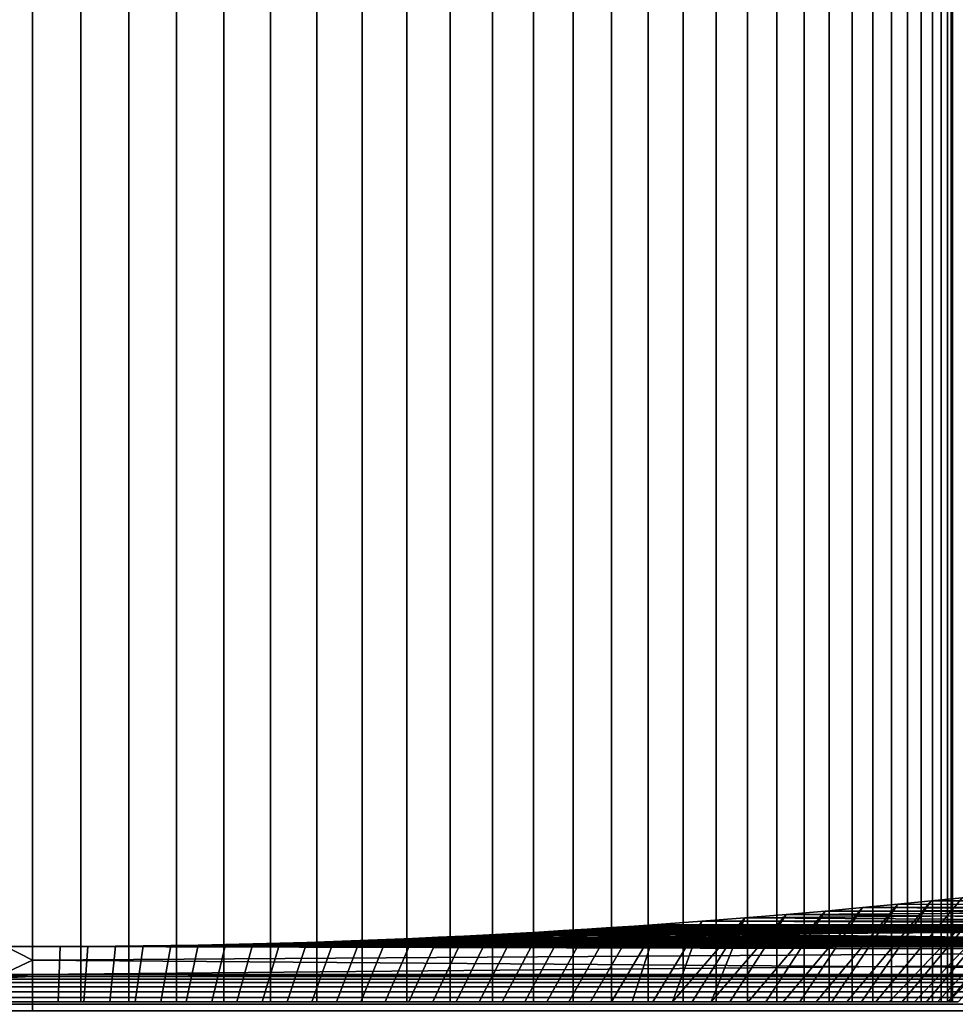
# Model space of a CAD drawing. Header units: metres. Extents: x -109 to 109, y -342 to 66.
# Tile 104 of 256: x -77 to -62, y -9 to 6. Entities that reach past the tile are written whole.
import ezdxf

# ---------------------------------------------------------------- set-up
doc = ezdxf.new("R2010")
doc.units = ezdxf.units.M
doc.layers.add('solid_K_24_62_16_000B91', color=7, linetype='CONTINUOUS')

msp = doc.modelspace()

# ---------------------------------------------------------------- linework, layer by layer
at = {"layer": 'solid_K_24_62_16_000B91'}
for points in [[(-76.5, 21, 14.5), (-77.258873, 21, 14.480128), (-77.258881, -9, 14.480126), (-76.5, -9, 14.499998)], [(-77.258873, 21, -14.480128), (-76.5, 21, -14.5), (-76.5, -9, -14.499998), (-77.258881, -9, -14.480126)], [(-75.741127, 21, 14.480128), (-76.5, 21, 14.5), (-76.5, -9, 14.499998), (-75.741119, -9, 14.480126)], [(-76.5, 21, -14.5), (-75.741127, 21, -14.480128), (-75.741119, -9, -14.480126), (-76.5, -9, -14.499998)], [(-74.984337, 21, 14.420568), (-75.741127, 21, 14.480128), (-75.741119, -9, 14.480126), (-74.984314, -9, 14.420564)], [(-75.741127, 21, -14.480128), (-74.984337, 21, -14.420568), (-74.984314, -9, -14.420564), (-75.741119, -9, -14.480126)], [(-74.231697, 21, 14.321481), (-74.984337, 21, 14.420568), (-74.984314, -9, 14.420564), (-74.231674, -9, 14.321476)], [(-74.984337, 21, -14.420568), (-74.231697, 21, -14.321481), (-74.231674, -9, -14.321476), (-74.984314, -9, -14.420564)], [(-73.485283, 21, 14.18314), (-74.231697, 21, 14.321481), (-74.231674, -9, 14.321476), (-73.485252, -9, 14.183134)], [(-74.231697, 21, -14.321481), (-73.485283, 21, -14.18314), (-73.485252, -9, -14.183134), (-74.231674, -9, -14.321476)], [(-72.747124, 21, 14.005924), (-73.485283, 21, 14.18314), (-73.485252, -9, 14.183134), (-72.747108, -9, 14.005919)], [(-73.485283, 21, -14.18314), (-72.747124, 21, -14.005924), (-72.747108, -9, -14.005919), (-73.485252, -9, -14.183134)], [(-72.019257, 21, 13.790319), (-72.747124, 21, 14.005924), (-72.747108, -9, 14.005919), (-72.019257, -9, 13.790319)], [(-72.747124, 21, -14.005924), (-72.019257, 21, -13.790319), (-72.019257, -9, -13.790319), (-72.747108, -9, -14.005919)], [(-71.303665, 21, 13.536916), (-72.019257, 21, 13.790319), (-72.019257, -9, 13.790319), (-71.30368, -9, 13.536922)], [(-72.019257, 21, -13.790319), (-71.303665, 21, -13.536916), (-71.30368, -9, -13.536922), (-72.019257, -9, -13.790319)], [(-70.602318, 21, 13.246409), (-71.303665, 21, 13.536916), (-71.30368, -9, 13.536922), (-70.602341, -9, 13.246419)], [(-71.303665, 21, -13.536916), (-70.602318, 21, -13.246409), (-70.602341, -9, -13.246419), (-71.30368, -9, -13.536922)], [(-69.917137, 21, 12.919595), (-70.602318, 21, 13.246409), (-70.602341, -9, 13.246419), (-69.91716, -9, 12.919605)], [(-70.602318, 21, -13.246409), (-69.917137, 21, -12.919595), (-69.91716, -9, -12.919605), (-70.602341, -9, -13.246419)], [(-69.25, 21, 12.557368), (-69.917137, 21, 12.919595), (-69.91716, -9, 12.919605), (-69.250015, -9, 12.557377)], [(-69.917137, 21, -12.919595), (-69.25, 21, -12.557368), (-69.250015, -9, -12.557377), (-69.91716, -9, -12.919605)], [(-68.602737, 21, 12.160724), (-69.25, 21, 12.557368), (-69.250015, -9, 12.557377), (-68.602745, -9, 12.160728)], [(-69.25, 21, -12.557368), (-68.602737, 21, -12.160724), (-68.602745, -9, -12.160728), (-69.250015, -9, -12.557377)], [(-67.977112, 21, 11.730746), (-68.602737, 21, 12.160724), (-68.602745, -9, 12.160728), (-67.977112, -9, 11.730745)], [(-68.602737, 21, -12.160724), (-67.977112, 21, -11.730746), (-67.977112, -9, -11.730745), (-68.602745, -9, -12.160728)], [(-67.374855, 21, 11.268617), (-67.977112, 21, 11.730746), (-67.977112, -9, 11.730745), (-67.374847, -9, 11.268608)], [(-67.977112, 21, -11.730746), (-67.374855, 21, -11.268617), (-67.374847, -9, -11.268608), (-67.977112, -9, -11.730745)], [(-66.797607, 21, 10.7756), (-67.374855, 21, 11.268617), (-67.374847, -9, 11.268608), (-66.797592, -9, 10.775585)], [(-67.374855, 21, -11.268617), (-66.797607, 21, -10.7756), (-66.797592, -9, -10.775585), (-67.374847, -9, -11.268608)], [(-66.246948, 21, 10.253048), (-66.797607, 21, 10.7756), (-66.797592, -9, 10.775585), (-66.246933, -9, 10.25303)], [(-66.797607, 21, -10.7756), (-66.246948, 21, -10.253048), (-66.246933, -9, -10.25303), (-66.797592, -9, -10.775585)], [(-65.724403, 21, 9.702394), (-66.246948, 21, 10.253048), (-66.246933, -9, 10.25303), (-65.72438, -9, 9.702374)], [(-66.246948, 21, -10.253048), (-65.724403, 21, -9.702394), (-65.72438, -9, -9.702374), (-66.246933, -9, -10.25303)], [(-65.231384, 21, 9.125146), (-65.724403, 21, 9.702394), (-65.72438, -9, 9.702374), (-65.231369, -9, 9.125132)], [(-65.724403, 21, -9.702394), (-65.231384, 21, -9.125146), (-65.231369, -9, -9.125132), (-65.72438, -9, -9.702374)], [(-64.769257, 21, 8.522886), (-65.231384, 21, 9.125146), (-65.231369, -9, 9.125132), (-64.769257, -9, 8.522886)], [(-65.231384, 21, -9.125146), (-64.769257, 21, -8.522886), (-64.769257, -9, -8.522886), (-65.231369, -9, -9.125132)], [(-64.339279, 21, 7.897266), (-64.769257, 21, 8.522886), (-64.769257, -9, 8.522886), (-64.339287, -9, 7.897281)], [(-64.769257, 21, -8.522886), (-64.339279, 21, -7.897266), (-64.339287, -9, -7.897281), (-64.769257, -9, -8.522886)], [(-63.942631, 21, 7.25), (-64.339279, 21, 7.897266), (-64.339287, -9, 7.897281), (-63.942646, -9, 7.250021)], [(-64.339279, 21, -7.897266), (-63.942631, 21, -7.25), (-63.942646, -9, -7.250021), (-64.339287, -9, -7.897281)], [(-63.580406, 21, 6.582862), (-63.942631, 21, 7.25), (-63.942646, -9, 7.250021), (-63.580418, -9, 6.582885)], [(-63.942631, 21, -7.25), (-63.580406, 21, -6.582862), (-63.580418, -9, -6.582885), (-63.942646, -9, -7.250021)], [(-63.25359, 21, 5.897681), (-63.580406, 21, 6.582862), (-63.580418, -9, 6.582885), (-63.253601, -9, 5.897699)], [(-63.580406, 21, -6.582862), (-63.25359, 21, -5.897681), (-63.253601, -9, -5.897699), (-63.580418, -9, -6.582885)], [(-62.963085, 21, 5.196335), (-63.25359, 21, 5.897681), (-63.253601, -9, 5.897699), (-62.963089, -9, 5.196345)], [(-63.25359, 21, -5.897681), (-62.963085, 21, -5.196335), (-62.963089, -9, -5.196345), (-63.253601, -9, -5.897699)], [(-62.709679, 21, 4.480746), (-62.963085, 21, 5.196335), (-62.963089, -9, 5.196345), (-62.709682, -9, 4.480746)], [(-62.963085, 21, -5.196335), (-62.709679, 21, -4.480746), (-62.709682, -9, -4.480746), (-62.963089, -9, -5.196345)], [(-62.494076, 21, 3.752876), (-62.709679, 21, 4.480746), (-62.709682, -9, 4.480746), (-62.494076, -9, 3.752865)], [(-62.709679, 21, -4.480746), (-62.494076, 21, -3.752876), (-62.494076, -9, -3.752865), (-62.709682, -9, -4.480746)], [(-62.31686, 21, 3.014719), (-62.494076, 21, 3.752876), (-62.494076, -9, 3.752865), (-62.316856, -9, 3.014699)], [(-62.494076, 21, -3.752876), (-62.31686, 21, -3.014719), (-62.316856, -9, -3.014699), (-62.494076, -9, -3.752865)], [(-62.17852, 21, 2.2683), (-62.31686, 21, 3.014719), (-62.316856, -9, 3.014699), (-62.178516, -9, 2.268274)], [(-62.31686, 21, -3.014719), (-62.17852, 21, -2.2683), (-62.178516, -9, -2.268274), (-62.316856, -9, -3.014699)], [(-62.079433, 21, 1.515663), (-62.17852, 21, 2.2683), (-62.178516, -9, 2.268274), (-62.07943, -9, 1.515638)], [(-62.17852, 21, -2.2683), (-62.079433, 21, -1.515663), (-62.07943, -9, -1.515638), (-62.178516, -9, -2.268274)], [(-62.019871, 21, 0.758871), (-62.079433, 21, 1.515663), (-62.07943, -9, 1.515638), (-62.019871, -9, 0.758854)], [(-62.079433, 21, -1.515663), (-62.019871, 21, -0.758871), (-62.019871, -9, -0.758854), (-62.07943, -9, -1.515638)], [(-62, 21), (-62.019871, 21, 0.758871), (-62.019871, -9, 0.758854), (-62, -9)], [(-62.019871, 21, -0.758871), (-62, 21), (-62, -9), (-62.019871, -9, -0.758854)], [(-36.842461, -7.666908, -21), (-29.357708, -3.907586, -21), (-29.265255, -4.54852, -21), (-76.5, -29.377958, -21)], [(-29.265255, -4.54852, -21), (-29.158825, -5.187215, -21), (-76.5, -29.377958, -21)], [(-29.158825, -5.187215, -21), (-29.038427, -5.823567, -21), (-76.5, -29.377958, -21)], [(-29.038427, -5.823567, -21), (-28.904202, -6.456891, -21), (-76.5, -29.377958, -21)], [(-28.904202, -6.456891, -21), (-28.756165, -7.087121, -21), (-76.5, -29.377958, -21)], [(-28.756165, -7.087121, -21), (-28.594442, -7.713766, -21), (-76.5, -29.377958, -21)], [(-62.597843, -9, 7.402195), (-62.793007, -9, 7.75763), (-61.392025, -7.309068, 8.714081), (-60.971924, -7.263161, 8.041667)], [(-62.793007, -9, -7.75763), (-62.597843, -9, -7.402195), (-60.971928, -7.263161, -8.041669), (-61.392025, -7.309068, -8.714083)], [(-62.411819, -9, 7.041701), (-62.597843, -9, 7.402195), (-60.971924, -7.263161, 8.041667)], [(-62.597843, -9, -7.402195), (-62.411819, -9, -7.041701), (-60.971928, -7.263161, -8.041669)], [(-62.235168, -9, 6.676607), (-62.411819, -9, 7.041701), (-60.971924, -7.263161, 8.041667), (-60.587502, -7.220078, 7.35463)], [(-62.411819, -9, -7.041701), (-62.235168, -9, -6.676607), (-60.587505, -7.220078, -7.354636), (-60.971928, -7.263161, -8.041669)], [(-62.235168, -9, 6.676607), (-60.587502, -7.220078, 7.35463), (-60.239437, -7.180183, 6.655269), (-62.068012, -9, 6.307155)], [(-62.235168, -9, -6.676607), (-62.068012, -9, -6.307155), (-60.587505, -7.220078, -7.354636)], [(-61.910435, -9, 5.933548), (-62.068012, -9, 6.307155), (-60.239437, -7.180183, 6.655269)], [(-61.910435, -9, -5.933548), (-60.239441, -7.180184, -6.655278), (-60.587505, -7.220078, -7.354636), (-62.068012, -9, -6.307155)], [(-63.663303, -9, 9.125881), (-63.902489, -9, 9.453315), (-62.859718, -7.45978, 10.625178), (-62.336128, -7.407743, 10.006927)], [(-63.902489, -9, -9.453315), (-63.663303, -9, -9.125881), (-62.336128, -7.407743, -10.006928), (-62.859718, -7.45978, -10.62518)], [(-63.432602, -9, 8.792361), (-63.663303, -9, 9.125881), (-62.336128, -7.407743, 10.006927)], [(-63.663303, -9, -9.125881), (-63.432602, -9, -8.792361), (-62.336128, -7.407743, -10.006928)], [(-63.210537, -9, 8.452962), (-63.432602, -9, 8.792361), (-62.336128, -7.407743, 10.006927), (-61.846806, -7.357378, 9.369484)], [(-63.210537, -9, -8.452962), (-61.846809, -7.357378, -9.36949), (-62.336128, -7.407743, -10.006928), (-63.432602, -9, -8.792361)], [(-62.997257, -9, 8.107924), (-63.210537, -9, 8.452962), (-61.846806, -7.357378, 9.369484), (-61.392025, -7.309068, 8.714081)], [(-63.210537, -9, -8.452962), (-62.997257, -9, -8.107924), (-61.392025, -7.309068, -8.714083), (-61.846809, -7.357378, -9.36949)], [(-62.793007, -9, 7.75763), (-62.997257, -9, 8.107924), (-61.392025, -7.309068, 8.714081)], [(-62.997257, -9, -8.107924), (-62.793007, -9, -7.75763), (-61.392025, -7.309068, -8.714083)], [(-62.336128, -7.407743, 10.006927), (-62.859718, -7.45978, 10.625178), (-47.08646, -7.506122, 11.146745), (-47.123734, -7.323876, 8.920127)], [(-62.859718, -7.45978, -10.62518), (-62.336128, -7.407743, -10.006928), (-47.085674, -7.508632, -11.17429)], [(-61.846806, -7.357378, 9.369484), (-62.336128, -7.407743, 10.006927), (-47.123734, -7.323876, 8.920127)], [(-61.846809, -7.357378, -9.36949), (-47.107189, -7.390892, -9.798294), (-47.085674, -7.508632, -11.17429), (-62.336128, -7.407743, -10.006928)], [(-65.272652, -7.67467, 12.865209), (-65.949547, -7.727564, 13.358567), (-47.060532, -7.728809, 13.369964), (-47.086037, -7.508873, 11.176939)], [(-65.220619, -9, 10.992635), (-65.507362, -9, 11.279381), (-64.623451, -7.620892, 12.343176), (-64.004089, -7.566811, 11.794667)], [(-65.507362, -9, -11.279381), (-65.220619, -9, -10.992635), (-64.004089, -7.566811, -11.79467), (-64.623459, -7.620893, -12.343177)], [(-64.623451, -7.620892, 12.343176), (-65.272652, -7.67467, 12.865209), (-47.086037, -7.508873, 11.176939)], [(-64.941269, -9, 10.698517), (-65.220619, -9, 10.992635), (-64.004089, -7.566811, 11.794667)], [(-65.220619, -9, -10.992635), (-64.941269, -9, -10.698517), (-64.004089, -7.566811, -11.79467)], [(-64.669685, -9, 10.397408), (-64.941269, -9, 10.698517), (-64.004089, -7.566811, 11.794667), (-63.416164, -7.512973, 11.221779)], [(-64.941269, -9, -10.698517), (-64.669685, -9, -10.397408), (-63.416168, -7.512974, -11.221782), (-64.004089, -7.566811, -11.79467)], [(-64.405876, -9, 10.089337), (-64.669685, -9, 10.397408), (-63.416164, -7.512973, 11.221779)], [(-64.669685, -9, -10.397408), (-64.405876, -9, -10.089337), (-63.416168, -7.512974, -11.221782)], [(-64.004089, -7.566811, -11.79467), (-47.071968, -7.611345, -12.248151), (-47.055191, -7.796433, -13.974559), (-64.623459, -7.620893, -12.343177)], [(-64.004089, -7.566811, 11.794667), (-64.623451, -7.620892, 12.343176), (-47.086037, -7.508873, 11.176939)], [(-64.150124, -9, 9.774611), (-64.405876, -9, 10.089337), (-63.416164, -7.512973, 11.221779), (-62.859718, -7.45978, 10.625178)], [(-64.405876, -9, -10.089337), (-64.150124, -9, -9.774611), (-62.859718, -7.45978, -10.62518), (-63.416168, -7.512974, -11.221782)], [(-63.902489, -9, 9.453315), (-64.150124, -9, 9.774611), (-62.859718, -7.45978, 10.625178)], [(-64.150124, -9, -9.774611), (-63.902489, -9, -9.453315), (-62.859718, -7.45978, -10.62518)], [(-63.416164, -7.512973, 11.221779), (-64.004089, -7.566811, 11.794667), (-47.086037, -7.508873, 11.176939)], [(-64.004089, -7.566811, -11.79467), (-63.416168, -7.512974, -11.221782), (-47.071968, -7.611345, -12.248151)], [(-62.859718, -7.45978, -10.62518), (-47.085674, -7.508632, -11.17429), (-47.071968, -7.611345, -12.248151), (-63.416168, -7.512974, -11.221782)], [(-62.859718, -7.45978, 10.625178), (-63.416164, -7.512973, 11.221779), (-47.086037, -7.508873, 11.176939), (-47.08646, -7.506122, 11.146745)], [(-37.70723, -8.10821, -21), (-36.842461, -7.666908, -21), (-76.5, -29.377958, -21)], [(-28.594442, -7.713766, -21), (-28.41905, -8.336782, -21), (-76.5, -29.377958, -21)], [(-66.725388, -9, 12.349874), (-67.046684, -9, 12.597512), (-66.653328, -7.77911, 13.822231), (-65.949547, -7.727564, 13.358567)], [(-66.725388, -9, -12.349874), (-65.949554, -7.727564, -13.358572), (-66.653328, -7.77911, -13.822233), (-67.046684, -9, -12.597512)], [(-66.41066, -9, 12.094121), (-66.725388, -9, 12.349874), (-65.949547, -7.727564, 13.358567), (-65.272652, -7.67467, 12.865209)], [(-66.725388, -9, -12.349874), (-66.41066, -9, -12.094121), (-65.949554, -7.727564, -13.358572)], [(-66.653328, -7.77911, -13.822233), (-65.949554, -7.727564, -13.358572), (-47.055191, -7.796433, -13.974559)], [(-65.949547, -7.727564, 13.358567), (-66.653328, -7.77911, 13.822231), (-47.055351, -7.796646, 13.976414), (-47.060532, -7.728809, 13.369964)], [(-66.102592, -9, 11.830317), (-66.41066, -9, 12.094121), (-65.272652, -7.67467, 12.865209)], [(-66.102592, -9, -11.830317), (-65.272659, -7.67467, -12.865211), (-65.949554, -7.727564, -13.358572), (-66.41066, -9, -12.094121)], [(-65.801483, -9, 11.558728), (-66.102592, -9, 11.830317), (-65.272652, -7.67467, 12.865209), (-64.623451, -7.620892, 12.343176)], [(-66.102592, -9, -11.830317), (-65.801483, -9, -11.558728), (-65.272659, -7.67467, -12.865211)], [(-65.949554, -7.727564, -13.358572), (-65.272659, -7.67467, -12.865211), (-47.055191, -7.796433, -13.974559)], [(-65.507362, -9, 11.279381), (-65.801483, -9, 11.558728), (-64.623451, -7.620892, 12.343176)], [(-65.507362, -9, -11.279381), (-64.623459, -7.620893, -12.343177), (-65.272659, -7.67467, -12.865211), (-65.801483, -9, -11.558728)], [(-65.272659, -7.67467, -12.865211), (-64.623459, -7.620893, -12.343177), (-47.055191, -7.796433, -13.974559)], [(-69.702179, -7.96164, 15.350526), (-70.105721, -7.980815, 15.50221), (-47.045418, -7.992024, 15.59018), (-47.055351, -7.796646, 13.976414)], [(-69.302986, -7.941521, 15.189724), (-69.702179, -7.96164, 15.350526), (-47.055351, -7.796646, 13.976414)], [(-69.458298, -9, 14.08818), (-68.908501, -7.92052, 15.020005), (-68.519196, -7.898702, 14.841598), (-69.097809, -9, 13.902158)], [(-69.458298, -9, -14.08818), (-69.097809, -9, -13.902158), (-68.519196, -7.898702, -14.841599), (-68.908501, -7.92052, -15.020006)], [(-68.908501, -7.92052, 15.020005), (-69.302986, -7.941521, 15.189724), (-47.055351, -7.796646, 13.976414)], [(-69.097809, -9, 13.902158), (-68.519196, -7.898702, 14.841598), (-68.135048, -7.876111, 14.654545), (-68.742371, -9, 13.706994)], [(-69.097809, -9, -13.902158), (-68.742371, -9, -13.706994), (-68.135048, -7.876111, -14.654548), (-68.519196, -7.898702, -14.841599)], [(-68.519196, -7.898702, 14.841598), (-68.908501, -7.92052, 15.020005), (-47.055351, -7.796646, 13.976414)], [(-68.908501, -7.92052, -15.020006), (-68.519196, -7.898702, -14.841599), (-47.041367, -8.149115, -16.773842)], [(-68.742371, -9, 13.706994), (-68.135048, -7.876111, 14.654545), (-67.756111, -7.852793, 14.458901), (-68.392075, -9, 13.502743)], [(-68.742371, -9, -13.706994), (-68.392075, -9, -13.502743), (-67.756111, -7.852793, -14.458902), (-68.135048, -7.876111, -14.654548)], [(-68.135048, -7.876111, 14.654545), (-68.519196, -7.898702, 14.841598), (-47.055351, -7.796646, 13.976414)], [(-68.135048, -7.876111, -14.654548), (-47.050167, -7.880901, -14.69441), (-47.041367, -8.149115, -16.773842), (-68.519196, -7.898702, -14.841599)], [(-68.392075, -9, 13.502743), (-67.756111, -7.852793, 14.458901), (-67.382683, -7.828813, 14.254861), (-68.047035, -9, 13.289462)], [(-68.392075, -9, -13.502743), (-68.047035, -9, -13.289462), (-67.382683, -7.828813, -14.254862), (-67.756111, -7.852793, -14.458902)], [(-67.756111, -7.852793, 14.458901), (-68.135048, -7.876111, 14.654545), (-47.055351, -7.796646, 13.976414)], [(-68.135048, -7.876111, -14.654548), (-67.756111, -7.852793, -14.458902), (-47.050167, -7.880901, -14.69441)], [(-68.047035, -9, 13.289462), (-67.382683, -7.828813, 14.254861), (-67.014969, -7.804227, 14.042544), (-67.707642, -9, 13.067398)], [(-68.047035, -9, -13.289462), (-67.707642, -9, -13.067398), (-67.014969, -7.804227, -14.042546), (-67.382683, -7.828813, -14.254862)], [(-67.382683, -7.828813, 14.254861), (-67.756111, -7.852793, 14.458901), (-47.055351, -7.796646, 13.976414)], [(-67.756111, -7.852793, -14.458902), (-67.382683, -7.828813, -14.254862), (-47.050167, -7.880901, -14.69441)], [(-67.707642, -9, 13.067398), (-67.014969, -7.804227, 14.042544), (-66.653328, -7.77911, 13.822231), (-67.374115, -9, 12.836697)], [(-67.707642, -9, -13.067398), (-67.374115, -9, -12.836697), (-66.653328, -7.77911, -13.822233), (-67.014969, -7.804227, -14.042546)], [(-67.014969, -7.804227, 14.042544), (-67.382683, -7.828813, 14.254861), (-47.055351, -7.796646, 13.976414)], [(-67.382683, -7.828813, -14.254862), (-67.014969, -7.804227, -14.042546), (-47.050167, -7.880901, -14.69441)], [(-67.046684, -9, 12.597512), (-67.374115, -9, 12.836697), (-66.653328, -7.77911, 13.822231)], [(-67.374115, -9, -12.836697), (-67.046684, -9, -12.597512), (-66.653328, -7.77911, -13.822233)], [(-66.653328, -7.77911, -13.822233), (-47.055191, -7.796433, -13.974559), (-47.050167, -7.880901, -14.69441), (-67.014969, -7.804227, -14.042546)], [(-66.653328, -7.77911, 13.822231), (-67.014969, -7.804227, 14.042544), (-47.055351, -7.796646, 13.976414)], [(-75.191048, -8.122086, 16.576305), (-75.62709, -8.125521, 16.601547), (-47.041363, -8.149252, 16.774839), (-47.045418, -7.992024, 15.59018)], [(-74.755806, -8.11729, 16.541006), (-75.191048, -8.122086, 16.576305), (-47.045418, -7.992024, 15.59018)], [(-74.321838, -8.111145, 16.495665), (-74.755806, -8.11729, 16.541006), (-47.045418, -7.992024, 15.59018)], [(-73.889359, -8.10367, 16.440342), (-74.321838, -8.111145, 16.495665), (-47.045418, -7.992024, 15.59018)], [(-73.45874, -8.094888, 16.37509), (-73.889359, -8.10367, 16.440342), (-47.045418, -7.992024, 15.59018)], [(-73.030037, -8.084815, 16.299931), (-73.45874, -8.094888, 16.37509), (-47.045418, -7.992024, 15.59018)], [(-72.603271, -8.073472, 16.214865), (-73.030037, -8.084815, 16.299931), (-47.045418, -7.992024, 15.59018)], [(-72.882423, -9, 15.328916), (-72.603271, -8.073472, 16.214865), (-72.178947, -8.060895, 16.12001), (-72.488991, -9, 15.2307)], [(-72.882423, -9, -15.328916), (-72.488991, -9, -15.2307), (-72.178947, -8.060895, -16.12001), (-72.603271, -8.073472, -16.214865)], [(-72.178947, -8.060895, 16.12001), (-72.603271, -8.073472, 16.214865), (-47.045418, -7.992024, 15.59018)], [(-72.603271, -8.073472, -16.214865), (-72.178947, -8.060895, -16.12001), (-47.041367, -8.149115, -16.773842)], [(-72.488991, -9, 15.2307), (-72.178947, -8.060895, 16.12001), (-71.757469, -8.047117, 16.015446), (-72.098022, -9, 15.122334)], [(-72.488991, -9, -15.2307), (-72.098022, -9, -15.122334), (-71.757469, -8.047117, -16.015446), (-72.178947, -8.060895, -16.12001)], [(-71.757469, -8.047117, 16.015446), (-72.178947, -8.060895, 16.12001), (-47.045418, -7.992024, 15.59018)], [(-72.178947, -8.060895, -16.12001), (-71.757469, -8.047117, -16.015446), (-47.041367, -8.149115, -16.773842)], [(-72.098022, -9, 15.122334), (-71.757469, -8.047117, 16.015446), (-71.339142, -8.032181, 15.901291), (-71.710175, -9, 15.004003)], [(-72.098022, -9, -15.122334), (-71.710175, -9, -15.004003), (-71.339149, -8.032181, -15.901292), (-71.757469, -8.047117, -16.015446)], [(-71.339142, -8.032181, 15.901291), (-71.757469, -8.047117, 16.015446), (-47.045418, -7.992024, 15.59018)], [(-71.757469, -8.047117, -16.015446), (-71.339149, -8.032181, -15.901292), (-47.041367, -8.149115, -16.773842)], [(-71.710175, -9, 15.004003), (-71.339142, -8.032181, 15.901291), (-70.924416, -8.016129, 15.777687), (-71.325485, -9, 14.875714)], [(-71.710175, -9, -15.004003), (-71.325485, -9, -14.875714), (-70.924423, -8.016129, -15.777688), (-71.339149, -8.032181, -15.901292)], [(-71.339149, -8.032181, -15.901292), (-70.924423, -8.016129, -15.777688), (-47.041367, -8.149115, -16.773842)], [(-70.924416, -8.016129, 15.777687), (-71.339142, -8.032181, 15.901291), (-47.045418, -7.992024, 15.59018)], [(-71.325485, -9, 14.875714), (-70.924416, -8.016129, 15.777687), (-70.513283, -7.998997, 15.644657), (-70.944206, -9, 14.737555)], [(-71.325485, -9, -14.875714), (-70.944206, -9, -14.737555), (-70.513283, -7.998997, -15.644658), (-70.924423, -8.016129, -15.777688)], [(-70.944206, -9, 14.737555), (-70.513283, -7.998997, 15.644657), (-70.105721, -7.980815, 15.50221), (-70.566452, -9, 14.589567)], [(-70.944206, -9, -14.737555), (-70.566452, -9, -14.589567), (-70.105721, -7.980815, -15.502211), (-70.513283, -7.998997, -15.644658)], [(-70.924423, -8.016129, -15.777688), (-70.513283, -7.998997, -15.644658), (-47.041367, -8.149115, -16.773842)], [(-70.513283, -7.998997, 15.644657), (-70.924416, -8.016129, 15.777687), (-47.045418, -7.992024, 15.59018)], [(-70.566452, -9, 14.589567), (-70.105721, -7.980815, 15.50221), (-69.702179, -7.96164, 15.350526), (-70.192848, -9, 14.43199)], [(-70.566452, -9, -14.589567), (-70.192848, -9, -14.43199), (-69.702179, -7.96164, -15.350527), (-70.105721, -7.980815, -15.502211)], [(-70.513283, -7.998997, -15.644658), (-70.105721, -7.980815, -15.502211), (-47.041367, -8.149115, -16.773842)], [(-70.105721, -7.980815, 15.50221), (-70.513283, -7.998997, 15.644657), (-47.045418, -7.992024, 15.59018)], [(-70.192848, -9, 14.43199), (-69.702179, -7.96164, 15.350526), (-69.302986, -7.941521, 15.189724), (-69.823395, -9, 14.264832)], [(-70.192848, -9, -14.43199), (-69.823395, -9, -14.264832), (-69.302986, -7.941521, -15.189724), (-69.702179, -7.96164, -15.350527)], [(-70.105721, -7.980815, -15.502211), (-69.702179, -7.96164, -15.350527), (-47.041367, -8.149115, -16.773842)], [(-69.823395, -9, 14.264832), (-69.302986, -7.941521, 15.189724), (-68.908501, -7.92052, 15.020005), (-69.458298, -9, 14.08818)], [(-69.823395, -9, -14.264832), (-69.458298, -9, -14.08818), (-68.908501, -7.92052, -15.020006), (-69.302986, -7.941521, -15.189724)], [(-69.702179, -7.96164, -15.350527), (-69.302986, -7.941521, -15.189724), (-47.041367, -8.149115, -16.773842)], [(-69.302986, -7.941521, -15.189724), (-68.908501, -7.92052, -15.020006), (-47.041367, -8.149115, -16.773842)], [(-76.921074, -8.128272, -16.616394), (-76.5, -8.128272, -16.621729), (-76.5, -8.338655, -18.097437), (-76.980286, -8.566907, -19.564592)], [(-76.980286, -8.566907, 19.564592), (-76.5, -8.566907, 19.570486), (-76.5, -8.338655, 18.097437), (-76.921074, -8.128272, 16.616394)], [(-76.905632, -9, -15.744775), (-76.5, -9, -15.75), (-76.5, -8.128272, -16.621729), (-76.921074, -8.128272, -16.616394)], [(-76.921074, -8.128272, 16.616394), (-76.5, -8.338655, 18.097437), (-76.5, -8.128272, 16.621729)], [(-76.5, -9, 15.75), (-76.905632, -9, 15.744775), (-76.921074, -8.128272, 16.616394), (-76.5, -8.128272, 16.621729)], [(-38.589794, -8.50975, -21), (-37.70723, -8.10821, -21), (-76.5, -29.377958, -21)], [(-76.063347, -8.127584, -16.616682), (-47.041367, -8.149115, -16.773842), (-47.040661, -8.199555, -17.136269), (-76.5, -8.128272, -16.621729)], [(-76.5, -9, -15.75), (-76.094368, -9, -15.744775), (-76.063347, -8.127584, -16.616682), (-76.5, -8.128272, -16.621729)], [(-76.063347, -8.127584, 16.616682), (-76.5, -8.128272, 16.621729), (-76.5, -8.338655, 18.097437), (-47.041363, -8.149252, 16.774839)], [(-76.094368, -9, 15.744775), (-76.5, -9, 15.75), (-76.5, -8.128272, 16.621729), (-76.063347, -8.127584, 16.616682)], [(-47.042538, -8.566907, -19.570486), (-76.5, -8.338655, -18.097437), (-76.5, -8.128272, -16.621729), (-47.040661, -8.199555, -17.136269)], [(-76.5, -8.566907, 19.570486), (-47.04007, -8.295759, 17.806681), (-47.041363, -8.149252, 16.774839), (-76.5, -8.338655, 18.097437)], [(-76.094368, -9, 15.744775), (-76.063347, -8.127584, 16.616682), (-75.62709, -8.125521, 16.601547), (-75.689232, -9, 15.729118)], [(-76.094368, -9, -15.744775), (-75.689232, -9, -15.729118), (-75.62709, -8.125521, -16.601547), (-76.063347, -8.127584, -16.616682)], [(-76.063347, -8.127584, -16.616682), (-75.62709, -8.125521, -16.601547), (-47.041367, -8.149115, -16.773842)], [(-75.62709, -8.125521, 16.601547), (-76.063347, -8.127584, 16.616682), (-47.041363, -8.149252, 16.774839)], [(-75.689232, -9, 15.729118), (-75.62709, -8.125521, 16.601547), (-75.191048, -8.122086, 16.576305), (-75.284454, -9, 15.70302)], [(-75.689232, -9, -15.729118), (-75.284454, -9, -15.70302), (-75.191048, -8.122086, -16.576305), (-75.62709, -8.125521, -16.601547)], [(-75.62709, -8.125521, -16.601547), (-75.191048, -8.122086, -16.576305), (-47.041367, -8.149115, -16.773842)], [(-75.284454, -9, 15.70302), (-75.191048, -8.122086, 16.576305), (-74.755806, -8.11729, 16.541006), (-74.880554, -9, 15.666522)], [(-75.284454, -9, -15.70302), (-74.880554, -9, -15.666522), (-74.755806, -8.11729, -16.541006), (-75.191048, -8.122086, -16.576305)], [(-75.191048, -8.122086, -16.576305), (-74.755806, -8.11729, -16.541006), (-47.041367, -8.149115, -16.773842)], [(-74.880554, -9, 15.666522), (-74.755806, -8.11729, 16.541006), (-74.321838, -8.111145, 16.495665), (-74.477722, -9, 15.619631)], [(-74.880554, -9, -15.666522), (-74.477722, -9, -15.619631), (-74.321838, -8.111145, -16.495665), (-74.755806, -8.11729, -16.541006)], [(-74.755806, -8.11729, -16.541006), (-74.321838, -8.111145, -16.495665), (-47.041367, -8.149115, -16.773842)], [(-74.477722, -9, 15.619631), (-74.321838, -8.111145, 16.495665), (-73.889359, -8.10367, 16.440342), (-74.076279, -9, 15.562391)], [(-74.477722, -9, -15.619631), (-74.076279, -9, -15.562391), (-73.889359, -8.10367, -16.440342), (-74.321838, -8.111145, -16.495665)], [(-74.321838, -8.111145, -16.495665), (-73.889359, -8.10367, -16.440342), (-47.041367, -8.149115, -16.773842)], [(-74.076279, -9, 15.562391), (-73.889359, -8.10367, 16.440342), (-73.45874, -8.094888, 16.37509), (-73.67627, -9, 15.494803)], [(-74.076279, -9, -15.562391), (-73.67627, -9, -15.494803), (-73.45874, -8.094888, -16.37509), (-73.889359, -8.10367, -16.440342)], [(-73.889359, -8.10367, -16.440342), (-73.45874, -8.094888, -16.37509), (-47.041367, -8.149115, -16.773842)], [(-73.67627, -9, 15.494803), (-73.45874, -8.094888, 16.37509), (-73.030037, -8.084815, 16.299931), (-73.27829, -9, 15.416973)], [(-73.67627, -9, -15.494803), (-73.27829, -9, -15.416973), (-73.030037, -8.084815, -16.299931), (-73.45874, -8.094888, -16.37509)], [(-73.45874, -8.094888, -16.37509), (-73.030037, -8.084815, -16.299931), (-47.041367, -8.149115, -16.773842)], [(-73.27829, -9, 15.416973), (-73.030037, -8.084815, 16.299931), (-72.603271, -8.073472, 16.214865), (-72.882423, -9, 15.328916)], [(-73.27829, -9, -15.416973), (-72.882423, -9, -15.328916), (-72.603271, -8.073472, -16.214865), (-73.030037, -8.084815, -16.299931)], [(-73.030037, -8.084815, -16.299931), (-72.603271, -8.073472, -16.214865), (-47.041367, -8.149115, -16.773842)], [(-76.980286, -8.566907, -19.564592), (-76.5, -8.338655, -18.097437), (-76.5, -8.566907, -19.570486)], [(-76.5, -8.566907, 19.570486), (-61.771374, -8.566907, 19.570486), (-47.04007, -8.295759, 17.806681)], [(-28.41905, -8.336782, -21), (-28.230089, -8.955794, -21), (-76.5, -29.377958, -21)], [(-47.042538, -8.566907, -19.570486), (-76.5, -8.566907, -19.570486), (-76.5, -8.338655, -18.097437)], [(-39.488209, -8.870771, -21), (-38.589794, -8.50975, -21), (-76.5, -29.377958, -21)], [(-76.5, -8.695292, -19.998302), (-77.451561, -8.695292, -19.975651), (-77.444923, -8.639763, -19.836443), (-76.5, -8.639763, -19.858936)], [(-77.451561, -8.695292, 19.975651), (-76.5, -8.695292, 19.998302), (-76.5, -8.639763, 19.858936), (-77.444923, -8.639763, 19.836443)], [(-77.438087, -8.596738, -19.692888), (-76.5, -8.596738, -19.715218), (-76.5, -8.597252, -19.717253), (-77.444923, -8.639763, -19.836443)], [(-77.444923, -8.639763, 19.836443), (-76.5, -8.639763, 19.858936), (-76.5, -8.597252, 19.717253), (-77.438087, -8.596738, 19.692888)], [(-77.444923, -8.639763, -19.836443), (-76.5, -8.597252, -19.717253), (-76.5, -8.639763, -19.858936)], [(-76.5, -8.596738, -19.715218), (-77.438087, -8.596738, -19.692888), (-76.980286, -8.566907, -19.564592), (-76.5, -8.566907, -19.570486)], [(-76.5, -8.597252, 19.717253), (-76.5, -8.596738, 19.715218), (-76.980286, -8.566907, 19.564592), (-77.438087, -8.596738, 19.692888)], [(-76.5, -8.596738, 19.715218), (-76.5, -8.566907, 19.570486), (-76.980286, -8.566907, 19.564592)], [(-76.5, -8.596738, -19.715218), (-76.5, -8.566907, -19.570486), (-47.042538, -8.566907, -19.570486), (-47.042538, -8.596852, -19.715673)], [(-76.5, -8.596738, 19.715218), (-47.042751, -8.566908, 19.570494), (-61.771374, -8.566907, 19.570486)], [(-76.5, -8.596738, 19.715218), (-61.771374, -8.566907, 19.570486), (-76.5, -8.566907, 19.570486)], [(-47.042751, -8.597254, 19.71726), (-47.042751, -8.566908, 19.570494), (-76.5, -8.596738, 19.715218), (-76.5, -8.597252, 19.717253)], [(-76.5, -8.597252, -19.717253), (-76.5, -8.596738, -19.715218), (-47.042538, -8.596852, -19.715673)], [(-76.5, -8.639763, -19.858936), (-76.5, -8.597252, -19.717253), (-47.042538, -8.596852, -19.715673), (-47.042538, -8.639382, -19.857843)], [(-47.042751, -8.640408, 19.860785), (-47.042751, -8.597254, 19.71726), (-76.5, -8.597252, 19.717253), (-76.5, -8.639763, 19.858936)], [(-76.5, -8.639763, -19.858936), (-47.042538, -8.639382, -19.857843), (-47.042538, -8.640405, -19.860777)], [(-76.5, -8.695292, -19.998302), (-76.5, -8.639763, -19.858936), (-47.042538, -8.640405, -19.860777), (-47.042538, -8.694149, -19.995762)], [(-47.042751, -8.696034, 19.999949), (-47.042751, -8.640408, 19.860785), (-76.5, -8.639763, 19.858936), (-76.5, -8.695292, 19.998302)], [(-77.463997, -8.842033, -20.236731), (-76.5, -8.842033, -20.259678), (-76.5, -8.932103, -20.37965), (-77.469704, -8.932103, -20.356567)], [(-77.469704, -8.932103, 20.356567), (-76.5, -8.932103, 20.37965), (-76.5, -8.842033, 20.259678), (-77.463997, -8.842033, 20.236731)], [(-76.5, -8.842033, -20.259678), (-77.463997, -8.842033, -20.236731), (-77.457932, -8.76289, -20.109428), (-76.5, -8.76289, -20.132231)], [(-77.463997, -8.842033, 20.236731), (-76.5, -8.842033, 20.259678), (-76.5, -8.76289, 20.132231), (-77.457932, -8.76289, 20.109428)], [(-76.5, -8.76289, -20.132231), (-77.457932, -8.76289, -20.109428), (-77.451561, -8.695292, -19.975651), (-76.5, -8.695292, -19.998302)], [(-77.457932, -8.76289, 20.109428), (-76.5, -8.76289, 20.132231), (-76.5, -8.695292, 19.998302), (-77.451561, -8.695292, 19.975651)], [(-76.5, -8.695292, -19.998302), (-47.042538, -8.694149, -19.995762), (-47.042538, -8.696031, -19.999941)], [(-76.5, -8.76289, -20.132231), (-76.5, -8.695292, -19.998302), (-47.042538, -8.696031, -19.999941), (-47.042538, -8.760734, -20.128378)], [(-47.042751, -8.763701, 20.133675), (-47.042751, -8.696034, 19.999949), (-76.5, -8.695292, 19.998302), (-76.5, -8.76289, 20.132231)], [(-76.5, -8.76289, -20.132231), (-47.042538, -8.760734, -20.128378), (-47.042538, -8.763698, -20.133667)], [(-76.5, -8.842033, -20.259678), (-76.5, -8.76289, -20.132231), (-47.042538, -8.763698, -20.133667), (-47.042538, -8.838631, -20.254683)], [(-47.042751, -8.842884, 20.260921), (-47.042751, -8.763701, 20.133675), (-76.5, -8.76289, 20.132231), (-76.5, -8.842033, 20.259678)], [(-76.5, -8.842033, -20.259678), (-47.042538, -8.838631, -20.254683), (-47.042538, -8.842879, -20.260914)], [(-76.5, -8.932103, -20.37965), (-76.5, -8.842033, -20.259678), (-47.042538, -8.842879, -20.260914), (-47.042538, -8.927245, -20.373714)], [(-47.042751, -8.932966, 20.380699), (-47.042751, -8.842884, 20.260921), (-76.5, -8.842033, 20.259678), (-76.5, -8.932103, 20.37965)], [(-77.469704, -8.932103, -20.356567), (-76.5, -8.932103, -20.37965), (-76.5, -9.0324, -20.491215), (-77.475014, -9.0324, -20.468006)], [(-77.475014, -9.0324, 20.468006), (-76.5, -9.0324, 20.491215), (-76.5, -8.932103, 20.37965), (-77.469704, -8.932103, 20.356567)], [(-76.5, -9, 14.499998), (-77.258881, -9, 14.480126), (-76.905632, -9, 15.744775), (-76.5, -9, 15.75)], [(-77.258881, -9, -14.480126), (-76.5, -9, -14.499998), (-76.5, -9, -15.75), (-76.905632, -9, -15.744775)], [(-40.40097, -9.19071, -21), (-39.488209, -8.870771, -21), (-76.5, -29.377958, -21)], [(-76.5, -8.932103, -20.37965), (-47.042538, -8.927245, -20.373714), (-47.042538, -8.93296, -20.380692)], [(-76.5, -9.0324, -20.491215), (-76.5, -8.932103, -20.37965), (-47.042538, -8.93296, -20.380692), (-47.042538, -9.025903, -20.484564)], [(-47.042751, -9.033247, 20.492077), (-47.042751, -8.932966, 20.380699), (-76.5, -8.932103, 20.37965), (-76.5, -9.0324, 20.491215)], [(-28.230089, -8.955794, -21), (-28.027599, -9.570687, -21), (-76.5, -29.377958, -21)], [(-75.741119, -9, 14.480126), (-76.5, -9, 14.499998), (-76.5, -9, 15.75), (-76.094368, -9, 15.744775)], [(-76.5, -9, -14.499998), (-75.741119, -9, -14.480126), (-76.094368, -9, -15.744775), (-76.5, -9, -15.75)], [(-75.741119, -9, 14.480126), (-76.094368, -9, 15.744775), (-75.689232, -9, 15.729118)], [(-75.741119, -9, -14.480126), (-75.689232, -9, -15.729118), (-76.094368, -9, -15.744775)], [(-74.984314, -9, 14.420564), (-75.741119, -9, 14.480126), (-75.689232, -9, 15.729118), (-75.284454, -9, 15.70302)], [(-75.741119, -9, -14.480126), (-74.984314, -9, -14.420564), (-75.284454, -9, -15.70302), (-75.689232, -9, -15.729118)], [(-74.984314, -9, 14.420564), (-75.284454, -9, 15.70302), (-74.880554, -9, 15.666522)], [(-74.984314, -9, -14.420564), (-74.880554, -9, -15.666522), (-75.284454, -9, -15.70302)], [(-74.984314, -9, 14.420564), (-74.880554, -9, 15.666522), (-74.477722, -9, 15.619631)], [(-74.984314, -9, 14.420564), (-74.477722, -9, 15.619631), (-74.076279, -9, 15.562391), (-74.231674, -9, 14.321476)], [(-74.984314, -9, -14.420564), (-74.231674, -9, -14.321476), (-74.477722, -9, -15.619631), (-74.880554, -9, -15.666522)], [(-74.231674, -9, -14.321476), (-74.076279, -9, -15.562391), (-74.477722, -9, -15.619631)], [(-74.231674, -9, 14.321476), (-74.076279, -9, 15.562391), (-73.67627, -9, 15.494803)], [(-74.231674, -9, 14.321476), (-73.67627, -9, 15.494803), (-73.27829, -9, 15.416973), (-73.485252, -9, 14.183134)], [(-74.231674, -9, -14.321476), (-73.485252, -9, -14.183134), (-73.67627, -9, -15.494803), (-74.076279, -9, -15.562391)], [(-73.485252, -9, -14.183134), (-73.27829, -9, -15.416973), (-73.67627, -9, -15.494803)], [(-73.485252, -9, 14.183134), (-73.27829, -9, 15.416973), (-72.882423, -9, 15.328916)], [(-73.485252, -9, 14.183134), (-72.882423, -9, 15.328916), (-72.488991, -9, 15.2307), (-72.747108, -9, 14.005919)], [(-73.485252, -9, -14.183134), (-72.747108, -9, -14.005919), (-72.882423, -9, -15.328916), (-73.27829, -9, -15.416973)], [(-72.747108, -9, -14.005919), (-72.488991, -9, -15.2307), (-72.882423, -9, -15.328916)], [(-72.747108, -9, 14.005919), (-72.488991, -9, 15.2307), (-72.098022, -9, 15.122334)], [(-72.747108, -9, 14.005919), (-72.098022, -9, 15.122334), (-71.710175, -9, 15.004003), (-72.019257, -9, 13.790319)], [(-72.747108, -9, -14.005919), (-72.019257, -9, -13.790319), (-72.098022, -9, -15.122334), (-72.488991, -9, -15.2307)], [(-72.019257, -9, -13.790319), (-71.710175, -9, -15.004003), (-72.098022, -9, -15.122334)], [(-72.019257, -9, 13.790319), (-71.710175, -9, 15.004003), (-71.325485, -9, 14.875714)], [(-72.019257, -9, 13.790319), (-71.325485, -9, 14.875714), (-70.944206, -9, 14.737555), (-71.30368, -9, 13.536922)], [(-72.019257, -9, -13.790319), (-71.30368, -9, -13.536922), (-71.325485, -9, -14.875714), (-71.710175, -9, -15.004003)], [(-71.30368, -9, -13.536922), (-70.944206, -9, -14.737555), (-71.325485, -9, -14.875714)], [(-71.30368, -9, 13.536922), (-70.944206, -9, 14.737555), (-70.566452, -9, 14.589567), (-70.602341, -9, 13.246419)], [(-71.30368, -9, -13.536922), (-70.602341, -9, -13.246419), (-70.566452, -9, -14.589567), (-70.944206, -9, -14.737555)], [(-70.602341, -9, 13.246419), (-70.566452, -9, 14.589567), (-70.192848, -9, 14.43199)], [(-70.602341, -9, 13.246419), (-70.192848, -9, 14.43199), (-69.823395, -9, 14.264832), (-69.91716, -9, 12.919605)], [(-70.602341, -9, -13.246419), (-69.91716, -9, -12.919605), (-70.192848, -9, -14.43199), (-70.566452, -9, -14.589567)], [(-69.91716, -9, -12.919605), (-69.823395, -9, -14.264832), (-70.192848, -9, -14.43199)], [(-69.91716, -9, 12.919605), (-69.823395, -9, 14.264832), (-69.458298, -9, 14.08818)], [(-69.91716, -9, 12.919605), (-69.458298, -9, 14.08818), (-69.097809, -9, 13.902158), (-69.250015, -9, 12.557377)], [(-69.91716, -9, -12.919605), (-69.250015, -9, -12.557377), (-69.458298, -9, -14.08818), (-69.823395, -9, -14.264832)], [(-69.250015, -9, -12.557377), (-69.097809, -9, -13.902158), (-69.458298, -9, -14.08818)], [(-69.250015, -9, 12.557377), (-69.097809, -9, 13.902158), (-68.742371, -9, 13.706994)], [(-69.250015, -9, 12.557377), (-68.742371, -9, 13.706994), (-68.392075, -9, 13.502743), (-68.602745, -9, 12.160728)], [(-69.250015, -9, -12.557377), (-68.602745, -9, -12.160728), (-68.742371, -9, -13.706994), (-69.097809, -9, -13.902158)], [(-68.602745, -9, -12.160728), (-68.392075, -9, -13.502743), (-68.742371, -9, -13.706994)], [(-68.602745, -9, 12.160728), (-68.392075, -9, 13.502743), (-68.047035, -9, 13.289462)], [(-68.602745, -9, 12.160728), (-68.047035, -9, 13.289462), (-67.707642, -9, 13.067398), (-67.977112, -9, 11.730745)], [(-68.602745, -9, -12.160728), (-67.977112, -9, -11.730745), (-68.047035, -9, -13.289462), (-68.392075, -9, -13.502743)], [(-67.977112, -9, -11.730745), (-67.707642, -9, -13.067398), (-68.047035, -9, -13.289462)], [(-67.977112, -9, 11.730745), (-67.707642, -9, 13.067398), (-67.374115, -9, 12.836697), (-67.374847, -9, 11.268608)], [(-67.977112, -9, -11.730745), (-67.374847, -9, -11.268608), (-67.374115, -9, -12.836697), (-67.707642, -9, -13.067398)], [(-67.374847, -9, 11.268608), (-67.374115, -9, 12.836697), (-67.046684, -9, 12.597512)], [(-67.374847, -9, 11.268608), (-67.046684, -9, 12.597512), (-66.725388, -9, 12.349874), (-66.797592, -9, 10.775585)], [(-67.374847, -9, -11.268608), (-66.797592, -9, -10.775585), (-67.046684, -9, -12.597512), (-67.374115, -9, -12.836697)], [(-66.797592, -9, -10.775585), (-66.725388, -9, -12.349874), (-67.046684, -9, -12.597512)], [(-66.797592, -9, 10.775585), (-66.725388, -9, 12.349874), (-66.41066, -9, 12.094121)], [(-66.797592, -9, 10.775585), (-66.41066, -9, 12.094121), (-66.102592, -9, 11.830317), (-66.246933, -9, 10.25303)], [(-66.797592, -9, -10.775585), (-66.246933, -9, -10.25303), (-66.41066, -9, -12.094121), (-66.725388, -9, -12.349874)], [(-66.246933, -9, -10.25303), (-66.102592, -9, -11.830317), (-66.41066, -9, -12.094121)], [(-66.246933, -9, 10.25303), (-66.102592, -9, 11.830317), (-65.801483, -9, 11.558728)], [(-66.246933, -9, 10.25303), (-65.801483, -9, 11.558728), (-65.507362, -9, 11.279381), (-65.72438, -9, 9.702374)], [(-66.246933, -9, -10.25303), (-65.72438, -9, -9.702374), (-65.801483, -9, -11.558728), (-66.102592, -9, -11.830317)], [(-65.72438, -9, -9.702374), (-65.507362, -9, -11.279381), (-65.801483, -9, -11.558728)], [(-65.72438, -9, 9.702374), (-65.507362, -9, 11.279381), (-65.220619, -9, 10.992635), (-65.231369, -9, 9.125132)], [(-65.72438, -9, -9.702374), (-65.231369, -9, -9.125132), (-65.220619, -9, -10.992635), (-65.507362, -9, -11.279381)], [(-65.231369, -9, 9.125132), (-65.220619, -9, 10.992635), (-64.941269, -9, 10.698517)], [(-65.231369, -9, 9.125132), (-64.941269, -9, 10.698517), (-64.669685, -9, 10.397408), (-64.769257, -9, 8.522886)], [(-65.231369, -9, -9.125132), (-64.769257, -9, -8.522886), (-64.941269, -9, -10.698517), (-65.220619, -9, -10.992635)], [(-64.769257, -9, -8.522886), (-64.669685, -9, -10.397408), (-64.941269, -9, -10.698517)], [(-64.769257, -9, 8.522886), (-64.669685, -9, 10.397408), (-64.405876, -9, 10.089337)], [(-64.769257, -9, 8.522886), (-64.405876, -9, 10.089337), (-64.150124, -9, 9.774611), (-64.339287, -9, 7.897281)], [(-64.769257, -9, -8.522886), (-64.339287, -9, -7.897281), (-64.405876, -9, -10.089337), (-64.669685, -9, -10.397408)], [(-64.339287, -9, -7.897281), (-64.150124, -9, -9.774611), (-64.405876, -9, -10.089337)], [(-64.339287, -9, 7.897281), (-64.150124, -9, 9.774611), (-63.902489, -9, 9.453315), (-63.942646, -9, 7.250021)], [(-64.339287, -9, -7.897281), (-63.942646, -9, -7.250021), (-63.902489, -9, -9.453315), (-64.150124, -9, -9.774611)], [(-63.942646, -9, 7.250021), (-63.902489, -9, 9.453315), (-63.663303, -9, 9.125881)], [(-63.942646, -9, 7.250021), (-63.663303, -9, 9.125881), (-63.432602, -9, 8.792361), (-63.580418, -9, 6.582885)], [(-63.942646, -9, -7.250021), (-63.580418, -9, -6.582885), (-63.663303, -9, -9.125881), (-63.902489, -9, -9.453315)], [(-63.580418, -9, -6.582885), (-63.432602, -9, -8.792361), (-63.663303, -9, -9.125881)], [(-63.580418, -9, 6.582885), (-63.432602, -9, 8.792361), (-63.210537, -9, 8.452962), (-63.253601, -9, 5.897699)], [(-63.580418, -9, -6.582885), (-63.253601, -9, -5.897699), (-63.210537, -9, -8.452962), (-63.432602, -9, -8.792361)], [(-63.253601, -9, 5.897699), (-63.210537, -9, 8.452962), (-62.997257, -9, 8.107924)], [(-63.253601, -9, 5.897699), (-62.997257, -9, 8.107924), (-62.793007, -9, 7.75763), (-62.963089, -9, 5.196345)], [(-63.253601, -9, -5.897699), (-62.963089, -9, -5.196345), (-62.997257, -9, -8.107924), (-63.210537, -9, -8.452962)], [(-62.963089, -9, -5.196345), (-62.793007, -9, -7.75763), (-62.997257, -9, -8.107924)], [(-62.963089, -9, 5.196345), (-62.793007, -9, 7.75763), (-62.597843, -9, 7.402195), (-62.709682, -9, 4.480746)], [(-62.963089, -9, -5.196345), (-62.709682, -9, -4.480746), (-62.597843, -9, -7.402195), (-62.793007, -9, -7.75763)], [(-62.709682, -9, 4.480746), (-62.597843, -9, 7.402195), (-62.411819, -9, 7.041701), (-62.494076, -9, 3.752865)], [(-62.709682, -9, -4.480746), (-62.494076, -9, -3.752865), (-62.411819, -9, -7.041701), (-62.597843, -9, -7.402195)], [(-62.494076, -9, 3.752865), (-62.411819, -9, 7.041701), (-62.235168, -9, 6.676607), (-62.316856, -9, 3.014699)], [(-62.494076, -9, -3.752865), (-62.316856, -9, -3.014699), (-62.235168, -9, -6.676607), (-62.411819, -9, -7.041701)], [(-62.316856, -9, 3.014699), (-62.235168, -9, 6.676607), (-62.068012, -9, 6.307155), (-62.178516, -9, 2.268274)], [(-62.316856, -9, -3.014699), (-62.178516, -9, -2.268274), (-62.235168, -9, -6.676607)], [(-62.178516, -9, -2.268274), (-62.07943, -9, -1.515638), (-62.068012, -9, -6.307155), (-62.235168, -9, -6.676607)], [(-62.07943, -9, 1.515638), (-62.178516, -9, 2.268274), (-62.068012, -9, 6.307155)], [(-62.07943, -9, 1.515638), (-62.068012, -9, 6.307155), (-61.910435, -9, 5.933548), (-62.019871, -9, 0.758854)], [(-62.07943, -9, -1.515638), (-62.019871, -9, -0.758854), (-62.068012, -9, -6.307155)], [(-62, -9), (-61.910435, -9, 5.933548), (-61.910435, -9, -5.933548), (-62.068012, -9, -6.307155)], [(-62.019871, -9, -0.758854), (-62, -9), (-62.068012, -9, -6.307155)], [(-62, -9), (-62.019871, -9, 0.758854), (-61.910435, -9, 5.933548)], [(-77.475014, -9.0324, -20.468006), (-76.5, -9.0324, -20.491215), (-76.5, -9.142142, -20.593504), (-77.479881, -9.142142, -20.570179)], [(-77.479881, -9.142142, 20.570179), (-76.5, -9.142142, 20.593504), (-76.5, -9.0324, 20.491215), (-77.475014, -9.0324, 20.468006)], [(-76.5, -9.0324, -20.491215), (-47.042538, -9.025903, -20.484564), (-47.042538, -9.03324, -20.492069)], [(-76.5, -9.142142, -20.593504), (-76.5, -9.0324, -20.491215), (-47.042538, -9.03324, -20.492069), (-47.042538, -9.133851, -20.586386)], [(-47.042751, -9.142947, 20.594191), (-47.042751, -9.033247, 20.492077), (-76.5, -9.0324, 20.491215), (-76.5, -9.142142, 20.593504)]]:
    msp.add_3dface(points, dxfattribs=at)

doc.saveas('drawing.dxf')
